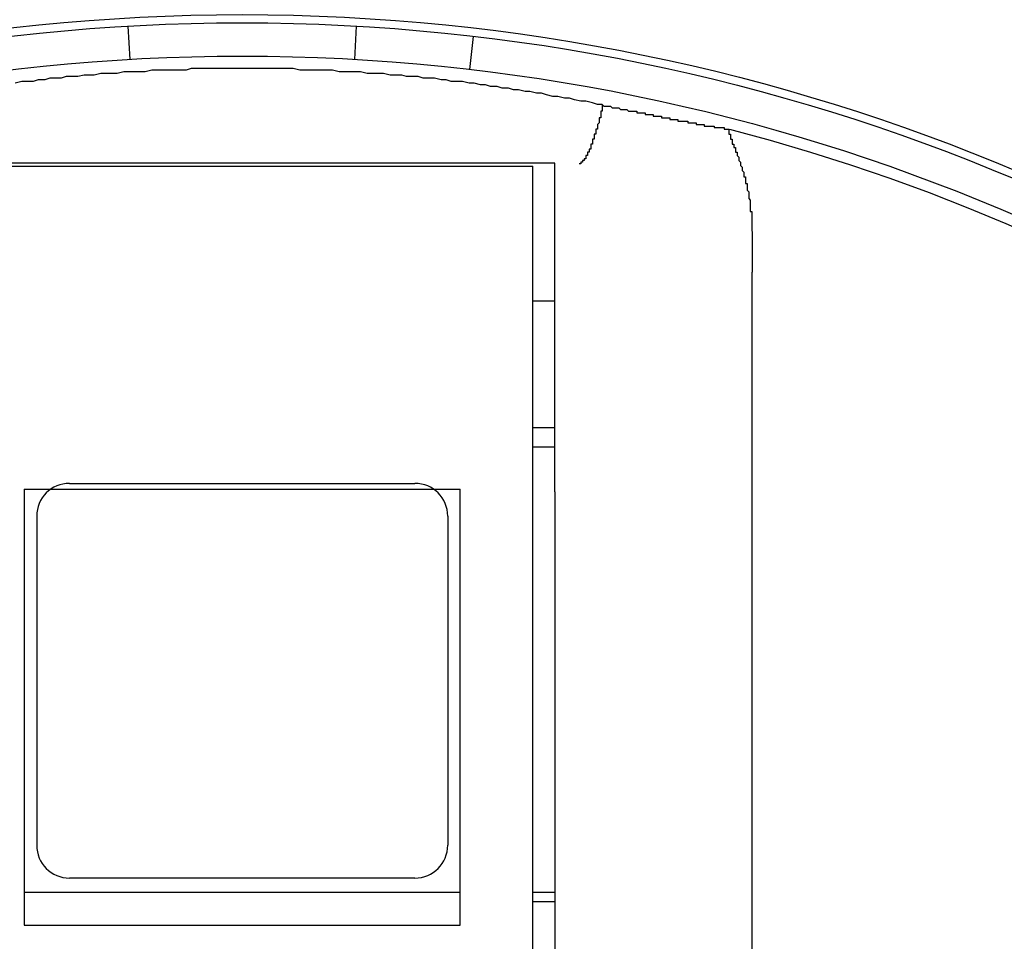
# Model space of a CAD drawing. Header units: millimetres. Extents: x 7187 to 8806, y -3756 to -2918.
# Tile 59 of 250: x 7477.85 to 7483.84, y -3221.96 to -3216.35. Entities that reach past the tile are written whole.
import ezdxf

# ---------------------------------------------------------------- set-up
doc = ezdxf.new("R2010")
doc.units = ezdxf.units.MM
doc.header["$LTSCALE"] = 3

msp = doc.modelspace()

# ---------------------------------------------------------------- linework, layer by layer
at = {"linetype": 'Continuous', "lineweight": 30}
for p, q in [((7478.5073, -3216.3942), (7478.519, -3216.5961)), ((7479.8863, -3216.5961), (7479.898, -3216.3942)), ((7480.6072, -3216.4562), (7480.5837, -3216.6571)), ((7481.1026, -3217.2272), (7477.3026, -3217.2272)), ((7481.1026, -3218.2346), (7481.1026, -3217.2272)), ((7477.435, -3217.2458), (7480.9702, -3217.2458)), ((7480.9702, -3218.2346), (7480.9702, -3217.2458)), ((7482.303, -3217.643), (7482.3026, -3217.8897)), ((7482.3026, -3238.963), (7482.3026, -3217.8897)), ((7480.9702, -3218.0647), (7481.1026, -3218.0647)), ((7480.9702, -3219.2084), (7480.9702, -3218.2346)), ((7481.1026, -3219.2262), (7481.1026, -3218.2346)), ((7480.9702, -3218.8337), (7481.1026, -3218.8337)), ((7481.1026, -3218.9537), (7480.9702, -3218.9537)), ((7477.8769, -3219.2084), (7480.5283, -3219.2084)), ((7477.8769, -3219.2084), (7477.8769, -3221.8598)), ((7478.1526, -3219.1738), (7480.2526, -3219.1738)), ((7480.5283, -3221.8598), (7480.5283, -3219.2084)), ((7480.9702, -3234.3554), (7480.9702, -3219.2084)), ((7481.1026, -3219.2262), (7481.1026, -3234.4548)), ((7477.9526, -3219.3738), (7477.9526, -3221.3738)), ((7480.4526, -3219.3738), (7480.4526, -3221.3738)), ((7480.2526, -3221.5738), (7478.1526, -3221.5738)), ((7477.8769, -3221.6584), (7480.5283, -3221.6584)), ((7480.9702, -3221.6584), (7481.1026, -3221.6584)), ((7481.1026, -3221.7187), (7480.9702, -3221.7187)), ((7477.8769, -3221.8598), (7480.5283, -3221.8598))]:
    msp.add_line(p, q, dxfattribs=at)
for points in [[(7481.3922, -3216.8713, 0), (7481.3622, -3216.8713, 0), (7481.3322, -3216.8613, 0), (7481.2922, -3216.8513, 0), (7481.2622, -3216.8513, 0), (7481.2222, -3216.8413, 0), (7481.1922, -3216.8313, 0), (7481.1622, -3216.8313, 0), (7481.1222, -3216.8213, 0), (7481.0922, -3216.8213, 0), (7481.0522, -3216.8113, 0), (7481.0222, -3216.8013, 0), (7480.9922, -3216.8013, 0), (7480.9522, -3216.7913, 0), (7480.9222, -3216.7913, 0), (7480.8822, -3216.7813, 0), (7480.8522, -3216.7813, 0), (7480.8222, -3216.7713, 0), (7480.7822, -3216.7713, 0), (7480.7522, -3216.7613, 0), (7480.7122, -3216.7613, 0), (7480.6822, -3216.7513, 0), (7480.6522, -3216.7513, 0), (7480.6122, -3216.7413, 0), (7480.5822, -3216.7413, 0), (7480.5422, -3216.7313, 0), (7480.5122, -3216.7313, 0), (7480.4722, -3216.7313, 0), (7480.4422, -3216.7213, 0), (7480.4122, -3216.7213, 0), (7480.3722, -3216.7113, 0), (7480.3422, -3216.7113, 0), (7480.3022, -3216.7113, 0), (7480.2722, -3216.7013, 0), (7480.2322, -3216.7013, 0), (7480.2022, -3216.7013, 0), (7480.1722, -3216.6913, 0), (7480.1322, -3216.6913, 0), (7480.1022, -3216.6913, 0), (7480.0622, -3216.6813, 0), (7480.0322, -3216.6813, 0), (7479.9922, -3216.6813, 0), (7479.9622, -3216.6813, 0), (7479.9222, -3216.6713, 0), (7479.8922, -3216.6713, 0), (7479.8622, -3216.6713, 0), (7479.8222, -3216.6713, 0), (7479.7922, -3216.6713, 0), (7479.7522, -3216.6613, 0), (7479.7222, -3216.6613, 0), (7479.6822, -3216.6613, 0), (7479.6522, -3216.6613, 0), (7479.6122, -3216.6613, 0), (7479.5822, -3216.6613, 0), (7479.5522, -3216.6613, 0), (7479.5122, -3216.6513, 0), (7479.4822, -3216.6513, 0), (7479.4422, -3216.6513, 0), (7479.4122, -3216.6513, 0), (7479.3722, -3216.6513, 0), (7479.3422, -3216.6513, 0), (7479.3022, -3216.6513, 0), (7479.2722, -3216.6513, 0), (7479.2322, -3216.6513, 0), (7479.2022, -3216.6513, 0), (7479.1722, -3216.6513, 0), (7479.1322, -3216.6513, 0), (7479.1022, -3216.6513, 0), (7479.0622, -3216.6513, 0), (7479.0322, -3216.6513, 0), (7478.9922, -3216.6513, 0), (7478.9622, -3216.6513, 0), (7478.9222, -3216.6513, 0), (7478.8922, -3216.6513, 0), (7478.8622, -3216.6613, 0), (7478.8222, -3216.6613, 0), (7478.7922, -3216.6613, 0), (7478.7522, -3216.6613, 0), (7478.7222, -3216.6613, 0), (7478.6822, -3216.6613, 0), (7478.6522, -3216.6613, 0), (7478.6122, -3216.6713, 0), (7478.5822, -3216.6713, 0), (7478.5522, -3216.6713, 0), (7478.5122, -3216.6713, 0), (7478.4822, -3216.6713, 0), (7478.4422, -3216.6813, 0), (7478.4122, -3216.6813, 0), (7478.3722, -3216.6813, 0), (7478.3422, -3216.6813, 0), (7478.3022, -3216.6913, 0), (7478.2722, -3216.6913, 0), (7478.2422, -3216.6913, 0), (7478.2022, -3216.7013, 0), (7478.1722, -3216.7013, 0), (7478.1322, -3216.7013, 0), (7478.1022, -3216.7113, 0), (7478.0622, -3216.7113, 0), (7478.0322, -3216.7113, 0), (7478.0022, -3216.7213, 0), (7477.9622, -3216.7213, 0), (7477.9322, -3216.7313, 0), (7477.8922, -3216.7313, 0), (7477.8622, -3216.7313, 0), (7477.8222, -3216.7413, 0)], [(7481.3922, -3216.8713, 0), (7481.3922, -3216.8813, 0), (7481.3922, -3216.8813, 0), (7481.3922, -3216.8813, 0), (7481.3922, -3216.8813, 0), (7481.3922, -3216.8813, 0), (7481.3922, -3216.8813, 0), (7481.3922, -3216.8813, 0), (7481.3922, -3216.8813, 0), (7481.3922, -3216.8813, 0), (7481.3922, -3216.8813, 0), (7481.3922, -3216.8913, 0), (7481.3922, -3216.8913, 0), (7481.3922, -3216.8913, 0), (7481.3922, -3216.8913, 0), (7481.3922, -3216.8913, 0), (7481.3922, -3216.8913, 0), (7481.3922, -3216.8913, 0), (7481.3922, -3216.8913, 0), (7481.3922, -3216.8913, 0), (7481.3922, -3216.8913, 0), (7481.3922, -3216.9013, 0), (7481.3922, -3216.9013, 0), (7481.3922, -3216.9013, 0), (7481.3922, -3216.9013, 0), (7481.3922, -3216.9013, 0), (7481.3922, -3216.9013, 0), (7481.3922, -3216.9013, 0), (7481.3922, -3216.9013, 0), (7481.3922, -3216.9013, 0), (7481.3922, -3216.9013, 0), (7481.3922, -3216.9113, 0), (7481.3922, -3216.9113, 0), (7481.3922, -3216.9113, 0), (7481.3922, -3216.9113, 0), (7481.3822, -3216.9113, 0), (7481.3822, -3216.9113, 0), (7481.3822, -3216.9113, 0), (7481.3822, -3216.9113, 0), (7481.3822, -3216.9113, 0), (7481.3822, -3216.9113, 0), (7481.3822, -3216.9213, 0), (7481.3822, -3216.9213, 0), (7481.3822, -3216.9213, 0), (7481.3822, -3216.9213, 0), (7481.3822, -3216.9213, 0), (7481.3822, -3216.9213, 0), (7481.3822, -3216.9213, 0), (7481.3822, -3216.9213, 0), (7481.3822, -3216.9213, 0), (7481.3822, -3216.9213, 0), (7481.3822, -3216.9313, 0), (7481.3822, -3216.9313, 0), (7481.3822, -3216.9313, 0), (7481.3822, -3216.9313, 0), (7481.3822, -3216.9313, 0), (7481.3822, -3216.9313, 0), (7481.3822, -3216.9313, 0), (7481.3822, -3216.9313, 0), (7481.3822, -3216.9313, 0), (7481.3822, -3216.9313, 0), (7481.3822, -3216.9413, 0), (7481.3822, -3216.9413, 0), (7481.3822, -3216.9413, 0), (7481.3822, -3216.9413, 0), (7481.3822, -3216.9413, 0), (7481.3822, -3216.9413, 0), (7481.3822, -3216.9413, 0), (7481.3822, -3216.9413, 0), (7481.3822, -3216.9413, 0), (7481.3822, -3216.9413, 0), (7481.3822, -3216.9513, 0), (7481.3822, -3216.9513, 0), (7481.3822, -3216.9513, 0), (7481.3722, -3216.9513, 0), (7481.3722, -3216.9513, 0), (7481.3722, -3216.9513, 0), (7481.3722, -3216.9513, 0), (7481.3722, -3216.9513, 0), (7481.3722, -3216.9513, 0), (7481.3722, -3216.9513, 0), (7481.3722, -3216.9613, 0), (7481.3722, -3216.9613, 0), (7481.3722, -3216.9613, 0), (7481.3722, -3216.9613, 0), (7481.3722, -3216.9613, 0), (7481.3722, -3216.9613, 0), (7481.3722, -3216.9613, 0), (7481.3722, -3216.9613, 0), (7481.3722, -3216.9613, 0), (7481.3722, -3216.9613, 0), (7481.3722, -3216.9713, 0), (7481.3722, -3216.9713, 0), (7481.3722, -3216.9713, 0), (7481.3722, -3216.9713, 0), (7481.3722, -3216.9713, 0), (7481.3722, -3216.9713, 0), (7481.3722, -3216.9713, 0), (7481.3722, -3216.9713, 0), (7481.3722, -3216.9713, 0), (7481.3722, -3216.9713, 0), (7481.3722, -3216.9813, 0), (7481.3722, -3216.9813, 0), (7481.3722, -3216.9813, 0), (7481.3722, -3216.9813, 0), (7481.3722, -3216.9813, 0), (7481.3722, -3216.9813, 0), (7481.3722, -3216.9813, 0), (7481.3722, -3216.9813, 0), (7481.3722, -3216.9813, 0), (7481.3722, -3216.9813, 0), (7481.3622, -3216.9913, 0), (7481.3622, -3216.9913, 0), (7481.3622, -3216.9913, 0), (7481.3622, -3216.9913, 0), (7481.3622, -3216.9913, 0), (7481.3622, -3216.9913, 0), (7481.3622, -3216.9913, 0), (7481.3622, -3216.9913, 0), (7481.3622, -3216.9913, 0), (7481.3622, -3216.9913, 0), (7481.3622, -3217.0013, 0), (7481.3622, -3217.0013, 0), (7481.3622, -3217.0013, 0), (7481.3622, -3217.0013, 0), (7481.3622, -3217.0013, 0), (7481.3622, -3217.0013, 0), (7481.3622, -3217.0013, 0), (7481.3622, -3217.0013, 0), (7481.3622, -3217.0013, 0), (7481.3622, -3217.0013, 0), (7481.3622, -3217.0113, 0), (7481.3622, -3217.0113, 0), (7481.3622, -3217.0113, 0), (7481.3622, -3217.0113, 0), (7481.3622, -3217.0113, 0), (7481.3622, -3217.0113, 0), (7481.3622, -3217.0113, 0), (7481.3622, -3217.0113, 0), (7481.3622, -3217.0113, 0), (7481.3622, -3217.0113, 0), (7481.3622, -3217.0213, 0), (7481.3622, -3217.0213, 0), (7481.3622, -3217.0213, 0), (7481.3622, -3217.0213, 0), (7481.3522, -3217.0213, 0), (7481.3522, -3217.0213, 0), (7481.3522, -3217.0213, 0), (7481.3522, -3217.0213, 0), (7481.3522, -3217.0213, 0), (7481.3522, -3217.0313, 0), (7481.3522, -3217.0313, 0), (7481.3522, -3217.0313, 0), (7481.3522, -3217.0313, 0), (7481.3522, -3217.0313, 0), (7481.3522, -3217.0313, 0), (7481.3522, -3217.0313, 0), (7481.3522, -3217.0313, 0), (7481.3522, -3217.0313, 0), (7481.3522, -3217.0313, 0), (7481.3522, -3217.0413, 0), (7481.3522, -3217.0413, 0), (7481.3522, -3217.0413, 0), (7481.3522, -3217.0413, 0), (7481.3522, -3217.0413, 0), (7481.3522, -3217.0413, 0), (7481.3522, -3217.0413, 0), (7481.3522, -3217.0413, 0), (7481.3522, -3217.0413, 0), (7481.3522, -3217.0413, 0), (7481.3522, -3217.0513, 0), (7481.3522, -3217.0513, 0), (7481.3522, -3217.0513, 0), (7481.3522, -3217.0513, 0), (7481.3522, -3217.0513, 0), (7481.3522, -3217.0513, 0), (7481.3522, -3217.0513, 0), (7481.3522, -3217.0513, 0), (7481.3422, -3217.0513, 0), (7481.3422, -3217.0513, 0), (7481.3422, -3217.0613, 0), (7481.3422, -3217.0613, 0), (7481.3422, -3217.0613, 0), (7481.3422, -3217.0613, 0), (7481.3422, -3217.0613, 0), (7481.3422, -3217.0613, 0), (7481.3422, -3217.0613, 0), (7481.3422, -3217.0613, 0), (7481.3422, -3217.0613, 0), (7481.3422, -3217.0613, 0), (7481.3422, -3217.0713, 0), (7481.3422, -3217.0713, 0), (7481.3422, -3217.0713, 0), (7481.3422, -3217.0713, 0), (7481.3422, -3217.0713, 0), (7481.3422, -3217.0713, 0), (7481.3422, -3217.0713, 0), (7481.3422, -3217.0713, 0), (7481.3422, -3217.0713, 0), (7481.3422, -3217.0713, 0), (7481.3422, -3217.0813, 0), (7481.3422, -3217.0813, 0), (7481.3422, -3217.0813, 0), (7481.3422, -3217.0813, 0), (7481.3422, -3217.0813, 0), (7481.3422, -3217.0813, 0), (7481.3422, -3217.0813, 0), (7481.3422, -3217.0813, 0), (7481.3322, -3217.0813, 0), (7481.3322, -3217.0813, 0), (7481.3322, -3217.0913, 0), (7481.3322, -3217.0913, 0), (7481.3322, -3217.0913, 0), (7481.3322, -3217.0913, 0), (7481.3322, -3217.0913, 0), (7481.3322, -3217.0913, 0), (7481.3322, -3217.0913, 0), (7481.3322, -3217.0913, 0), (7481.3322, -3217.0913, 0), (7481.3322, -3217.0913, 0), (7481.3322, -3217.1013, 0), (7481.3322, -3217.1013, 0), (7481.3322, -3217.1013, 0), (7481.3322, -3217.1013, 0), (7481.3322, -3217.1013, 0), (7481.3322, -3217.1013, 0), (7481.3322, -3217.1013, 0), (7481.3322, -3217.1013, 0), (7481.3322, -3217.1013, 0), (7481.3322, -3217.1013, 0), (7481.3322, -3217.1113, 0), (7481.3322, -3217.1113, 0), (7481.3322, -3217.1113, 0), (7481.3322, -3217.1113, 0), (7481.3322, -3217.1113, 0), (7481.3322, -3217.1113, 0), (7481.3222, -3217.1113, 0), (7481.3222, -3217.1113, 0), (7481.3222, -3217.1113, 0), (7481.3222, -3217.1113, 0), (7481.3222, -3217.1213, 0), (7481.3222, -3217.1213, 0), (7481.3222, -3217.1213, 0), (7481.3222, -3217.1213, 0), (7481.3222, -3217.1213, 0), (7481.3222, -3217.1213, 0), (7481.3222, -3217.1213, 0), (7481.3222, -3217.1213, 0), (7481.3222, -3217.1213, 0), (7481.3222, -3217.1213, 0), (7481.3222, -3217.1313, 0), (7481.3222, -3217.1313, 0), (7481.3222, -3217.1313, 0), (7481.3222, -3217.1313, 0), (7481.3222, -3217.1313, 0), (7481.3222, -3217.1313, 0), (7481.3222, -3217.1313, 0), (7481.3222, -3217.1313, 0), (7481.3222, -3217.1313, 0), (7481.3222, -3217.1313, 0), (7481.3222, -3217.1413, 0), (7481.3222, -3217.1413, 0), (7481.3222, -3217.1413, 0), (7481.3122, -3217.1413, 0), (7481.3122, -3217.1413, 0), (7481.3122, -3217.1413, 0), (7481.3122, -3217.1413, 0), (7481.3122, -3217.1413, 0), (7481.3122, -3217.1413, 0), (7481.3122, -3217.1413, 0), (7481.3122, -3217.1513, 0), (7481.3122, -3217.1513, 0), (7481.3122, -3217.1513, 0), (7481.3122, -3217.1513, 0), (7481.3122, -3217.1513, 0), (7481.3122, -3217.1513, 0), (7481.3122, -3217.1513, 0), (7481.3122, -3217.1513, 0), (7481.3122, -3217.1513, 0), (7481.3122, -3217.1513, 0), (7481.3122, -3217.1613, 0), (7481.3122, -3217.1613, 0), (7481.3122, -3217.1613, 0), (7481.3122, -3217.1613, 0), (7481.3122, -3217.1613, 0), (7481.3122, -3217.1613, 0), (7481.3122, -3217.1613, 0), (7481.3022, -3217.1613, 0), (7481.3022, -3217.1613, 0), (7481.3022, -3217.1613, 0), (7481.3022, -3217.1713, 0), (7481.3022, -3217.1713, 0), (7481.3022, -3217.1713, 0), (7481.3022, -3217.1713, 0), (7481.3022, -3217.1713, 0), (7481.3022, -3217.1713, 0), (7481.3022, -3217.1713, 0), (7481.3022, -3217.1713, 0), (7481.3022, -3217.1713, 0), (7481.3022, -3217.1713, 0), (7481.3022, -3217.1813, 0), (7481.3022, -3217.1813, 0), (7481.3022, -3217.1813, 0), (7481.3022, -3217.1813, 0), (7481.3022, -3217.1813, 0), (7481.3022, -3217.1813, 0), (7481.3022, -3217.1813, 0), (7481.2922, -3217.1813, 0), (7481.2922, -3217.1813, 0), (7481.2922, -3217.1813, 0), (7481.2922, -3217.1913, 0), (7481.2922, -3217.1913, 0), (7481.2922, -3217.1913, 0), (7481.2922, -3217.1913, 0), (7481.2922, -3217.1913, 0), (7481.2922, -3217.1913, 0), (7481.2922, -3217.1913, 0), (7481.2922, -3217.1913, 0), (7481.2922, -3217.1913, 0), (7481.2922, -3217.1913, 0), (7481.2922, -3217.2013, 0), (7481.2922, -3217.2013, 0), (7481.2922, -3217.2013, 0), (7481.2822, -3217.2013, 0), (7481.2822, -3217.2013, 0), (7481.2822, -3217.2013, 0), (7481.2822, -3217.2013, 0), (7481.2822, -3217.2013, 0), (7481.2822, -3217.2013, 0), (7481.2822, -3217.2013, 0), (7481.2822, -3217.2113, 0), (7481.2822, -3217.2113, 0), (7481.2822, -3217.2113, 0), (7481.2822, -3217.2113, 0), (7481.2822, -3217.2113, 0), (7481.2822, -3217.2113, 0), (7481.2822, -3217.2113, 0), (7481.2722, -3217.2113, 0), (7481.2722, -3217.2113, 0), (7481.2722, -3217.2113, 0), (7481.2722, -3217.2213, 0), (7481.2722, -3217.2213, 0), (7481.2722, -3217.2213, 0), (7481.2722, -3217.2213, 0), (7481.2722, -3217.2213, 0), (7481.2722, -3217.2213, 0), (7481.2622, -3217.2213, 0), (7481.2622, -3217.2213, 0), (7481.2622, -3217.2213, 0), (7481.2622, -3217.2213, 0), (7481.2622, -3217.2313, 0), (7481.2522, -3217.2313, 0)], [(7481.3922, -3216.8713, 0), (7481.4022, -3216.8813, 0), (7481.4122, -3216.8813, 0), (7481.4222, -3216.8813, 0), (7481.4322, -3216.8813, 0), (7481.4322, -3216.8813, 0), (7481.4422, -3216.8813, 0), (7481.4522, -3216.8913, 0), (7481.4622, -3216.8913, 0), (7481.4722, -3216.8913, 0), (7481.4822, -3216.8913, 0), (7481.4822, -3216.8913, 0), (7481.4922, -3216.8913, 0), (7481.5022, -3216.9013, 0), (7481.5122, -3216.9013, 0), (7481.5222, -3216.9013, 0), (7481.5322, -3216.9013, 0), (7481.5322, -3216.9013, 0), (7481.5422, -3216.9013, 0), (7481.5522, -3216.9113, 0), (7481.5622, -3216.9113, 0), (7481.5622, -3216.9113, 0), (7481.5722, -3216.9113, 0), (7481.5822, -3216.9113, 0), (7481.5922, -3216.9113, 0), (7481.5922, -3216.9113, 0), (7481.6022, -3216.9113, 0), (7481.6022, -3216.9213, 0), (7481.6122, -3216.9213, 0), (7481.6222, -3216.9213, 0), (7481.6222, -3216.9213, 0), (7481.6322, -3216.9213, 0), (7481.6322, -3216.9213, 0), (7481.6422, -3216.9213, 0), (7481.6422, -3216.9213, 0), (7481.6522, -3216.9213, 0), (7481.6522, -3216.9313, 0), (7481.6622, -3216.9313, 0), (7481.6622, -3216.9313, 0), (7481.6722, -3216.9313, 0), (7481.6722, -3216.9313, 0), (7481.6822, -3216.9313, 0), (7481.6822, -3216.9313, 0), (7481.6822, -3216.9313, 0), (7481.6922, -3216.9313, 0), (7481.6922, -3216.9313, 0), (7481.7022, -3216.9313, 0), (7481.7022, -3216.9413, 0), (7481.7122, -3216.9413, 0), (7481.7122, -3216.9413, 0), (7481.7122, -3216.9413, 0), (7481.7222, -3216.9413, 0), (7481.7222, -3216.9413, 0), (7481.7322, -3216.9413, 0), (7481.7322, -3216.9413, 0), (7481.7322, -3216.9413, 0), (7481.7422, -3216.9413, 0), (7481.7422, -3216.9413, 0), (7481.7422, -3216.9413, 0), (7481.7522, -3216.9413, 0), (7481.7522, -3216.9413, 0), (7481.7522, -3216.9513, 0), (7481.7622, -3216.9513, 0), (7481.7622, -3216.9513, 0), (7481.7622, -3216.9513, 0), (7481.7722, -3216.9513, 0), (7481.7722, -3216.9513, 0), (7481.7722, -3216.9513, 0), (7481.7822, -3216.9513, 0), (7481.7822, -3216.9513, 0), (7481.7822, -3216.9513, 0), (7481.7922, -3216.9513, 0), (7481.7922, -3216.9513, 0), (7481.7922, -3216.9513, 0), (7481.7922, -3216.9513, 0), (7481.8022, -3216.9513, 0), (7481.8022, -3216.9513, 0), (7481.8022, -3216.9513, 0), (7481.8022, -3216.9613, 0), (7481.8122, -3216.9613, 0), (7481.8122, -3216.9613, 0), (7481.8122, -3216.9613, 0), (7481.8222, -3216.9613, 0), (7481.8222, -3216.9613, 0), (7481.8222, -3216.9613, 0), (7481.8222, -3216.9613, 0), (7481.8322, -3216.9613, 0), (7481.8322, -3216.9613, 0), (7481.8322, -3216.9613, 0), (7481.8322, -3216.9613, 0), (7481.8422, -3216.9613, 0), (7481.8422, -3216.9613, 0), (7481.8422, -3216.9613, 0), (7481.8422, -3216.9613, 0), (7481.8522, -3216.9613, 0), (7481.8522, -3216.9613, 0), (7481.8522, -3216.9613, 0), (7481.8522, -3216.9613, 0), (7481.8522, -3216.9713, 0), (7481.8622, -3216.9713, 0), (7481.8622, -3216.9713, 0), (7481.8622, -3216.9713, 0), (7481.8622, -3216.9713, 0), (7481.8722, -3216.9713, 0), (7481.8722, -3216.9713, 0), (7481.8722, -3216.9713, 0), (7481.8722, -3216.9713, 0), (7481.8822, -3216.9713, 0), (7481.8822, -3216.9713, 0), (7481.8822, -3216.9713, 0), (7481.8822, -3216.9713, 0), (7481.8822, -3216.9713, 0), (7481.8922, -3216.9713, 0), (7481.8922, -3216.9713, 0), (7481.8922, -3216.9713, 0), (7481.8922, -3216.9713, 0), (7481.8922, -3216.9713, 0), (7481.9022, -3216.9713, 0), (7481.9022, -3216.9713, 0), (7481.9022, -3216.9713, 0), (7481.9022, -3216.9713, 0), (7481.9122, -3216.9713, 0), (7481.9122, -3216.9813, 0), (7481.9122, -3216.9813, 0), (7481.9122, -3216.9813, 0), (7481.9122, -3216.9813, 0), (7481.9222, -3216.9813, 0), (7481.9222, -3216.9813, 0), (7481.9222, -3216.9813, 0), (7481.9222, -3216.9813, 0), (7481.9222, -3216.9813, 0), (7481.9322, -3216.9813, 0), (7481.9322, -3216.9813, 0), (7481.9322, -3216.9813, 0), (7481.9322, -3216.9813, 0), (7481.9322, -3216.9813, 0), (7481.9322, -3216.9813, 0), (7481.9422, -3216.9813, 0), (7481.9422, -3216.9813, 0), (7481.9422, -3216.9813, 0), (7481.9422, -3216.9813, 0), (7481.9422, -3216.9813, 0), (7481.9522, -3216.9813, 0), (7481.9522, -3216.9813, 0), (7481.9522, -3216.9813, 0), (7481.9522, -3216.9813, 0), (7481.9522, -3216.9813, 0), (7481.9522, -3216.9813, 0), (7481.9622, -3216.9813, 0), (7481.9622, -3216.9813, 0), (7481.9622, -3216.9913, 0), (7481.9622, -3216.9913, 0), (7481.9622, -3216.9913, 0), (7481.9722, -3216.9913, 0), (7481.9722, -3216.9913, 0), (7481.9722, -3216.9913, 0), (7481.9722, -3216.9913, 0), (7481.9722, -3216.9913, 0), (7481.9722, -3216.9913, 0), (7481.9822, -3216.9913, 0), (7481.9822, -3216.9913, 0), (7481.9822, -3216.9913, 0), (7481.9822, -3216.9913, 0), (7481.9822, -3216.9913, 0), (7481.9822, -3216.9913, 0), (7481.9922, -3216.9913, 0), (7481.9922, -3216.9913, 0), (7481.9922, -3216.9913, 0), (7481.9922, -3216.9913, 0), (7481.9922, -3216.9913, 0), (7481.9922, -3216.9913, 0), (7481.9922, -3216.9913, 0), (7482.0022, -3216.9913, 0), (7482.0022, -3216.9913, 0), (7482.0022, -3216.9913, 0), (7482.0022, -3216.9913, 0), (7482.0022, -3216.9913, 0), (7482.0022, -3216.9913, 0), (7482.0122, -3216.9913, 0), (7482.0122, -3216.9913, 0), (7482.0122, -3216.9913, 0), (7482.0122, -3216.9913, 0), (7482.0122, -3216.9913, 0), (7482.0122, -3216.9913, 0), (7482.0122, -3217.0013, 0), (7482.0222, -3217.0013, 0), (7482.0222, -3217.0013, 0), (7482.0222, -3217.0013, 0), (7482.0222, -3217.0013, 0), (7482.0222, -3217.0013, 0), (7482.0222, -3217.0013, 0), (7482.0222, -3217.0013, 0), (7482.0322, -3217.0013, 0), (7482.0322, -3217.0013, 0), (7482.0322, -3217.0013, 0), (7482.0322, -3217.0013, 0), (7482.0322, -3217.0013, 0), (7482.0322, -3217.0013, 0), (7482.0322, -3217.0013, 0), (7482.0422, -3217.0013, 0), (7482.0422, -3217.0013, 0), (7482.0422, -3217.0013, 0), (7482.0422, -3217.0013, 0), (7482.0422, -3217.0013, 0), (7482.0422, -3217.0013, 0), (7482.0422, -3217.0013, 0), (7482.0422, -3217.0013, 0), (7482.0522, -3217.0013, 0), (7482.0522, -3217.0013, 0), (7482.0522, -3217.0013, 0), (7482.0522, -3217.0013, 0), (7482.0522, -3217.0013, 0), (7482.0522, -3217.0013, 0), (7482.0522, -3217.0013, 0), (7482.0622, -3217.0013, 0), (7482.0622, -3217.0013, 0), (7482.0622, -3217.0013, 0), (7482.0622, -3217.0013, 0), (7482.0622, -3217.0013, 0), (7482.0622, -3217.0013, 0), (7482.0622, -3217.0013, 0), (7482.0622, -3217.0013, 0), (7482.0622, -3217.0013, 0), (7482.0722, -3217.0013, 0), (7482.0722, -3217.0013, 0), (7482.0722, -3217.0013, 0), (7482.0722, -3217.0013, 0), (7482.0722, -3217.0113, 0), (7482.0722, -3217.0113, 0), (7482.0722, -3217.0113, 0), (7482.0722, -3217.0113, 0), (7482.0822, -3217.0113, 0), (7482.0822, -3217.0113, 0), (7482.0822, -3217.0113, 0), (7482.0822, -3217.0113, 0), (7482.0822, -3217.0113, 0), (7482.0822, -3217.0113, 0), (7482.0822, -3217.0113, 0), (7482.0822, -3217.0113, 0), (7482.0822, -3217.0113, 0), (7482.0922, -3217.0113, 0), (7482.0922, -3217.0113, 0), (7482.0922, -3217.0113, 0), (7482.0922, -3217.0113, 0), (7482.0922, -3217.0113, 0), (7482.0922, -3217.0113, 0), (7482.0922, -3217.0113, 0), (7482.0922, -3217.0113, 0), (7482.0922, -3217.0113, 0), (7482.1022, -3217.0113, 0), (7482.1022, -3217.0113, 0), (7482.1022, -3217.0113, 0), (7482.1022, -3217.0113, 0), (7482.1022, -3217.0113, 0), (7482.1022, -3217.0113, 0), (7482.1022, -3217.0113, 0), (7482.1022, -3217.0113, 0), (7482.1022, -3217.0113, 0), (7482.1122, -3217.0113, 0), (7482.1122, -3217.0113, 0), (7482.1122, -3217.0113, 0), (7482.1122, -3217.0113, 0), (7482.1122, -3217.0113, 0), (7482.1122, -3217.0113, 0), (7482.1122, -3217.0113, 0), (7482.1122, -3217.0113, 0), (7482.1122, -3217.0113, 0), (7482.1122, -3217.0113, 0), (7482.1222, -3217.0113, 0), (7482.1222, -3217.0113, 0), (7482.1222, -3217.0113, 0), (7482.1222, -3217.0113, 0), (7482.1222, -3217.0113, 0), (7482.1222, -3217.0113, 0), (7482.1222, -3217.0113, 0), (7482.1222, -3217.0113, 0), (7482.1222, -3217.0113, 0), (7482.1222, -3217.0113, 0), (7482.1322, -3217.0113, 0), (7482.1322, -3217.0113, 0), (7482.1322, -3217.0113, 0), (7482.1322, -3217.0113, 0), (7482.1322, -3217.0213, 0), (7482.1322, -3217.0213, 0), (7482.1322, -3217.0213, 0), (7482.1322, -3217.0213, 0), (7482.1322, -3217.0213, 0), (7482.1322, -3217.0213, 0), (7482.1422, -3217.0213, 0), (7482.1422, -3217.0213, 0), (7482.1422, -3217.0213, 0), (7482.1422, -3217.0213, 0), (7482.1422, -3217.0213, 0), (7482.1422, -3217.0213, 0), (7482.1422, -3217.0213, 0), (7482.1422, -3217.0213, 0), (7482.1422, -3217.0213, 0), (7482.1422, -3217.0213, 0), (7482.1422, -3217.0213, 0), (7482.1522, -3217.0213, 0), (7482.1522, -3217.0213, 0), (7482.1522, -3217.0213, 0), (7482.1522, -3217.0213, 0), (7482.1522, -3217.0213, 0), (7482.1522, -3217.0213, 0), (7482.1522, -3217.0213, 0), (7482.1522, -3217.0213, 0), (7482.1522, -3217.0213, 0), (7482.1522, -3217.0213, 0), (7482.1622, -3217.0213, 0), (7482.1622, -3217.0213, 0), (7482.1622, -3217.0213, 0), (7482.1622, -3217.0213, 0), (7482.1622, -3217.0213, 0), (7482.1622, -3217.0213, 0), (7482.1622, -3217.0213, 0), (7482.1622, -3217.0213, 0), (7482.1622, -3217.0213, 0), (7482.1622, -3217.0213, 0), (7482.1622, -3217.0213, 0)], [(7482.1622, -3217.0213, 0), (7482.1622, -3217.0213, 0), (7482.1622, -3217.0213, 0), (7482.1622, -3217.0213, 0), (7482.1622, -3217.0213, 0), (7482.1622, -3217.0213, 0), (7482.1622, -3217.0213, 0), (7482.1622, -3217.0213, 0), (7482.1622, -3217.0213, 0), (7482.1622, -3217.0213, 0), (7482.1622, -3217.0213, 0), (7482.1622, -3217.0213, 0), (7482.1622, -3217.0313, 0), (7482.1622, -3217.0313, 0), (7482.1622, -3217.0313, 0), (7482.1622, -3217.0313, 0), (7482.1622, -3217.0313, 0), (7482.1622, -3217.0313, 0), (7482.1622, -3217.0313, 0), (7482.1622, -3217.0313, 0), (7482.1622, -3217.0313, 0), (7482.1622, -3217.0313, 0), (7482.1622, -3217.0313, 0), (7482.1622, -3217.0313, 0), (7482.1622, -3217.0313, 0), (7482.1622, -3217.0313, 0), (7482.1622, -3217.0313, 0), (7482.1622, -3217.0313, 0), (7482.1622, -3217.0313, 0), (7482.1622, -3217.0313, 0), (7482.1622, -3217.0313, 0), (7482.1622, -3217.0313, 0), (7482.1622, -3217.0313, 0), (7482.1622, -3217.0413, 0), (7482.1622, -3217.0413, 0), (7482.1622, -3217.0413, 0), (7482.1622, -3217.0413, 0), (7482.1622, -3217.0413, 0), (7482.1622, -3217.0413, 0), (7482.1622, -3217.0413, 0), (7482.1622, -3217.0413, 0), (7482.1622, -3217.0413, 0), (7482.1622, -3217.0413, 0), (7482.1622, -3217.0413, 0), (7482.1622, -3217.0413, 0), (7482.1622, -3217.0513, 0), (7482.1622, -3217.0513, 0), (7482.1622, -3217.0513, 0), (7482.1622, -3217.0513, 0), (7482.1622, -3217.0513, 0), (7482.1622, -3217.0513, 0), (7482.1622, -3217.0513, 0), (7482.1622, -3217.0513, 0), (7482.1722, -3217.0513, 0), (7482.1722, -3217.0613, 0), (7482.1722, -3217.0613, 0), (7482.1722, -3217.0613, 0), (7482.1722, -3217.0613, 0), (7482.1722, -3217.0613, 0), (7482.1722, -3217.0613, 0), (7482.1722, -3217.0613, 0), (7482.1722, -3217.0613, 0), (7482.1722, -3217.0713, 0), (7482.1722, -3217.0713, 0), (7482.1722, -3217.0713, 0), (7482.1722, -3217.0713, 0), (7482.1722, -3217.0713, 0), (7482.1722, -3217.0713, 0), (7482.1722, -3217.0813, 0), (7482.1722, -3217.0813, 0), (7482.1722, -3217.0813, 0), (7482.1722, -3217.0813, 0), (7482.1822, -3217.0813, 0), (7482.1822, -3217.0813, 0), (7482.1822, -3217.0913, 0), (7482.1822, -3217.0913, 0), (7482.1822, -3217.0913, 0), (7482.1822, -3217.0913, 0), (7482.1822, -3217.0913, 0), (7482.1822, -3217.0913, 0), (7482.1822, -3217.1013, 0), (7482.1822, -3217.1013, 0), (7482.1822, -3217.1013, 0), (7482.1822, -3217.1013, 0), (7482.1822, -3217.1013, 0), (7482.1822, -3217.1113, 0), (7482.1922, -3217.1113, 0), (7482.1922, -3217.1113, 0), (7482.1922, -3217.1113, 0), (7482.1922, -3217.1113, 0), (7482.1922, -3217.1213, 0), (7482.1922, -3217.1213, 0), (7482.1922, -3217.1213, 0), (7482.1922, -3217.1213, 0), (7482.1922, -3217.1313, 0), (7482.1922, -3217.1313, 0), (7482.1922, -3217.1313, 0), (7482.1922, -3217.1313, 0), (7482.2022, -3217.1313, 0), (7482.2022, -3217.1413, 0), (7482.2022, -3217.1413, 0), (7482.2022, -3217.1413, 0), (7482.2022, -3217.1413, 0), (7482.2022, -3217.1513, 0), (7482.2022, -3217.1513, 0), (7482.2022, -3217.1513, 0), (7482.2022, -3217.1513, 0), (7482.2022, -3217.1513, 0), (7482.2022, -3217.1613, 0), (7482.2122, -3217.1613, 0), (7482.2122, -3217.1613, 0), (7482.2122, -3217.1613, 0), (7482.2122, -3217.1713, 0), (7482.2122, -3217.1713, 0), (7482.2122, -3217.1713, 0), (7482.2122, -3217.1713, 0), (7482.2122, -3217.1813, 0), (7482.2122, -3217.1813, 0), (7482.2122, -3217.1813, 0), (7482.2122, -3217.1813, 0), (7482.2222, -3217.1913, 0), (7482.2222, -3217.1913, 0), (7482.2222, -3217.1913, 0), (7482.2222, -3217.1913, 0), (7482.2222, -3217.2013, 0), (7482.2222, -3217.2013, 0), (7482.2222, -3217.2013, 0), (7482.2222, -3217.2113, 0), (7482.2222, -3217.2113, 0), (7482.2222, -3217.2113, 0), (7482.2222, -3217.2113, 0), (7482.2322, -3217.2213, 0), (7482.2322, -3217.2213, 0), (7482.2322, -3217.2213, 0), (7482.2322, -3217.2213, 0), (7482.2322, -3217.2313, 0), (7482.2322, -3217.2313, 0), (7482.2322, -3217.2313, 0), (7482.2322, -3217.2413, 0), (7482.2322, -3217.2413, 0), (7482.2322, -3217.2413, 0), (7482.2322, -3217.2413, 0), (7482.2422, -3217.2513, 0), (7482.2422, -3217.2513, 0), (7482.2422, -3217.2513, 0), (7482.2422, -3217.2613, 0), (7482.2422, -3217.2613, 0), (7482.2422, -3217.2613, 0), (7482.2422, -3217.2613, 0), (7482.2422, -3217.2713, 0), (7482.2422, -3217.2713, 0), (7482.2422, -3217.2713, 0), (7482.2522, -3217.2813, 0), (7482.2522, -3217.2813, 0), (7482.2522, -3217.2813, 0), (7482.2522, -3217.2913, 0), (7482.2522, -3217.2913, 0), (7482.2522, -3217.2913, 0), (7482.2522, -3217.2913, 0), (7482.2522, -3217.3013, 0), (7482.2522, -3217.3013, 0), (7482.2522, -3217.3013, 0), (7482.2522, -3217.3113, 0), (7482.2522, -3217.3113, 0), (7482.2622, -3217.3113, 0), (7482.2622, -3217.3213, 0), (7482.2622, -3217.3213, 0), (7482.2622, -3217.3213, 0), (7482.2622, -3217.3313, 0), (7482.2622, -3217.3313, 0), (7482.2622, -3217.3313, 0), (7482.2622, -3217.3413, 0), (7482.2622, -3217.3413, 0), (7482.2622, -3217.3413, 0), (7482.2622, -3217.3413, 0), (7482.2622, -3217.3513, 0), (7482.2722, -3217.3513, 0), (7482.2722, -3217.3513, 0), (7482.2722, -3217.3613, 0), (7482.2722, -3217.3613, 0), (7482.2722, -3217.3613, 0), (7482.2722, -3217.3713, 0), (7482.2722, -3217.3713, 0), (7482.2722, -3217.3713, 0), (7482.2722, -3217.3813, 0), (7482.2722, -3217.3813, 0), (7482.2722, -3217.3813, 0), (7482.2722, -3217.3913, 0), (7482.2722, -3217.3913, 0), (7482.2822, -3217.4013, 0), (7482.2822, -3217.4013, 0), (7482.2822, -3217.4013, 0), (7482.2822, -3217.4113, 0), (7482.2822, -3217.4113, 0), (7482.2822, -3217.4113, 0), (7482.2822, -3217.4213, 0), (7482.2822, -3217.4213, 0), (7482.2822, -3217.4213, 0), (7482.2822, -3217.4313, 0), (7482.2822, -3217.4313, 0), (7482.2822, -3217.4313, 0), (7482.2822, -3217.4413, 0), (7482.2822, -3217.4413, 0), (7482.2822, -3217.4413, 0), (7482.2922, -3217.4513, 0), (7482.2922, -3217.4513, 0), (7482.2922, -3217.4613, 0), (7482.2922, -3217.4613, 0), (7482.2922, -3217.4613, 0), (7482.2922, -3217.4713, 0), (7482.2922, -3217.4713, 0), (7482.2922, -3217.4713, 0), (7482.2922, -3217.4813, 0), (7482.2922, -3217.4813, 0), (7482.2922, -3217.4813, 0), (7482.2922, -3217.4913, 0), (7482.2922, -3217.4913, 0), (7482.2922, -3217.5013, 0), (7482.2922, -3217.5013, 0), (7482.2922, -3217.5013, 0), (7482.2922, -3217.5113, 0), (7482.2922, -3217.5113, 0), (7482.2922, -3217.5113, 0), (7482.2922, -3217.5213, 0), (7482.3022, -3217.5213, 0), (7482.3022, -3217.5313, 0), (7482.3022, -3217.5313, 0), (7482.3022, -3217.5313, 0), (7482.3022, -3217.5413, 0), (7482.3022, -3217.5413, 0), (7482.3022, -3217.5413, 0), (7482.3022, -3217.5513, 0), (7482.3022, -3217.5513, 0), (7482.3022, -3217.5613, 0), (7482.3022, -3217.5613, 0), (7482.3022, -3217.5613, 0), (7482.3022, -3217.5713, 0), (7482.3022, -3217.5713, 0), (7482.3022, -3217.5713, 0), (7482.3022, -3217.5813, 0), (7482.3022, -3217.5813, 0), (7482.3022, -3217.5913, 0), (7482.3022, -3217.5913, 0), (7482.3022, -3217.5913, 0), (7482.3022, -3217.6013, 0), (7482.3022, -3217.6013, 0), (7482.3022, -3217.6113, 0), (7482.3022, -3217.6113, 0), (7482.3022, -3217.6113, 0), (7482.3022, -3217.6213, 0), (7482.3022, -3217.6213, 0), (7482.3022, -3217.6313, 0), (7482.3022, -3217.6313, 0), (7482.3022, -3217.6313, 0), (7482.3022, -3217.6413, 0), (7482.3022, -3217.6413, 0)]]:
    msp.add_polyline3d(points, dxfattribs=at)
for radius in [12.102, 12.0523, 11.85]:
    msp.add_circle((7479.2026, -3228.4263), radius, dxfattribs=at)
for centre, radius, start, end in [((7479.2026, -3228.4263), 11.7831, 281.27865, 75.42994), ((7478.1526, -3219.3738), 0.2, 90, 180), ((7480.2526, -3219.3738), 0.2, 0, 90), ((7478.1526, -3221.3738), 0.2, 180, 270), ((7480.2526, -3221.3738), 0.2, 270, 0)]:
    msp.add_arc(centre, radius, start, end, dxfattribs=at)

doc.saveas('drawing.dxf')
